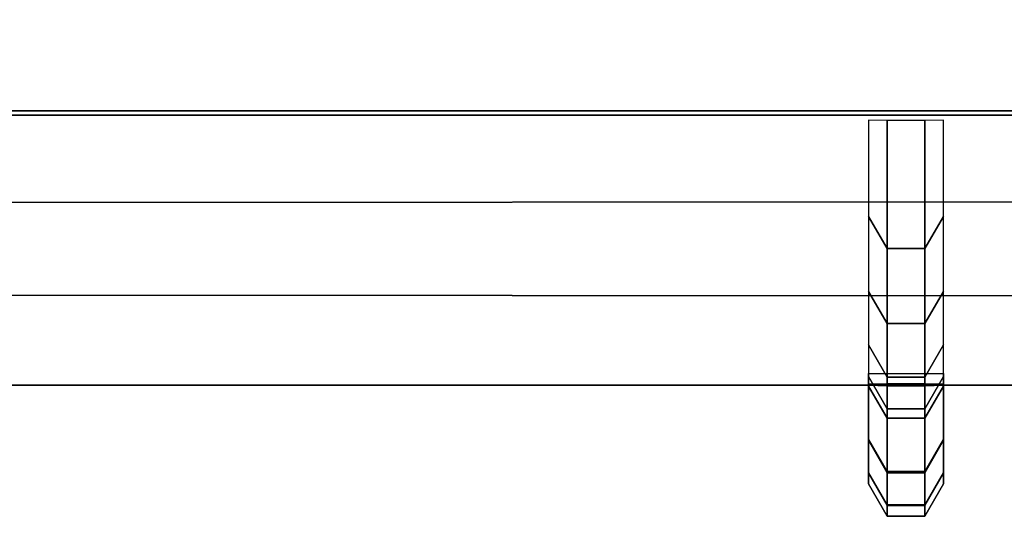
# Model space of a CAD drawing. Header units: inches. Extents: x 0 to 69, y -28.1 to 0.1.
# Tile 91 of 170: x 45.9028 to 46.0392, y -28.0282 to -27.9593. Entities that reach past the tile are written whole.
import ezdxf

# ---------------------------------------------------------------- set-up
doc = ezdxf.new("R2010")
doc.units = ezdxf.units.IN
doc.header["$LTSCALE"] = 0.03937
doc.header["$MEASUREMENT"] = 0
doc.layers.add('A-FURN-3-ST', color=151, linetype='Continuous')
doc.layers.add('A-FURN-3-STITCH', color=15, linetype='Continuous')

msp = doc.modelspace()

# ---------------------------------------------------------------- meshes
at = {"layer": 'A-FURN-3-ST'}
mesh = msp.add_polyface(dxfattribs=at)
corners = [(0.25, -0.49123, 5), (68.75, -27.51, 5), (0.25, -27.51, 5), (0.125, -0.49123, 5.03349), (0.125, -27.51, 5.03349), (0.25, -28.01, 5.5), (0.125, -27.97651, 5.5), (0.25, -27.97194, 5.30866), (0.125, -27.941, 5.32148), (0.25, -27.86356, 5.14645), (0.125, -27.83987, 5.17013), (0.25, -27.70134, 5.03806), (0.125, -27.68853, 5.069), (0.03349, -27.65351, 5.15355), (0.03349, -27.885, 5.5), (0.25, -28.01, 16.9), (0.125, -27.97651, 16.9), (0.25, -26.91, 18), (0.125, -26.91, 17.96651), (0.25, -27.1947, 17.96252), (0.125, -27.18603, 17.93017), (0.25, -27.46, 17.85263), (0.125, -27.44325, 17.82362), (0.25, -27.68782, 17.67782), (0.125, -27.66414, 17.65413), (0.25, -27.86263, 17.45), (0.125, -27.83362, 17.43325), (0.25, -27.97252, 17.1847), (0.125, -27.94017, 17.17603), (0.03349, -27.85178, 17.15235), (0.03349, -26.91, 17.875), (0.03349, -27.59943, 17.58943), (0.03349, -27.75438, 17.3875), (0.125, -1.1, 17.96651), (0.25, -1.1, 18), (68.75, -28.01, 16.9), (68.75, -27.97252, 17.1847), (68.75, -27.86263, 17.45), (68.75, -27.68782, 17.67782), (68.75, -27.46, 17.85263), (68.75, -27.1947, 17.96252), (68.75, -27.70134, 5.03806), (68.75, -27.86356, 5.14645), (68.75, -27.97194, 5.30866)]
mesh.append_faces([[corners[k] for k in face] for face in [(0, 1, 2), (3, 2, 4), (5, 6, 7), (7, 6, 8), (7, 8, 9), (9, 8, 10), (9, 10, 11), (11, 10, 12), (11, 12, 2), (2, 12, 4), (4, 12, 13), (14, 8, 6), (5, 15, 6), (6, 15, 16), (6, 16, 14), (17, 18, 19), (19, 18, 20), (19, 20, 21), (21, 20, 22), (21, 22, 23), (23, 22, 24), (23, 24, 25), (25, 24, 26), (25, 26, 27), (27, 26, 28), (27, 28, 15), (15, 28, 16), (16, 28, 29), (18, 30, 20), (24, 31, 32, 26), (26, 32, 29, 28), (33, 30, 18), (34, 18, 17), (15, 35, 27), (27, 36, 25), (25, 37, 23), (23, 38, 21), (21, 39, 19), (19, 40, 17), (5, 35, 15), (2, 1, 11), (11, 41, 9), (9, 42, 7), (7, 43, 5)]])
mesh = msp.add_polyface(dxfattribs=at)
corners = [(68.875, -0.49123, 5.03349), (68.96651, -27.51, 5.125), (68.875, -27.51, 5.03349), (68.75, -0.49123, 5), (68.75, -27.51, 5), (68.96651, -27.85646, 5.35649), (68.875, -27.97651, 5.5), (68.875, -27.941, 5.32148), (68.75, -28.01, 5.5), (68.75, -27.97194, 5.30866), (68.875, -27.83987, 5.17013), (68.75, -27.86356, 5.14645), (68.875, -27.68853, 5.069), (68.75, -27.70134, 5.03806), (68.96651, -27.65351, 5.15355), (68.96651, -27.77517, 5.23483), (68.96651, -27.885, 16.9), (68.875, -27.97651, 16.9), (68.75, -28.01, 16.9), (68.875, -27.94017, 17.17603), (68.75, -27.97252, 17.1847), (68.96651, -27.16235, 17.84178), (68.875, -26.91, 17.96651), (68.875, -27.18603, 17.93017), (68.75, -26.91, 18), (68.75, -27.1947, 17.96252), (68.875, -27.44325, 17.82362), (68.75, -27.46, 17.85263), (68.875, -27.66414, 17.65413), (68.75, -27.68782, 17.67782), (68.875, -27.83362, 17.43325), (68.75, -27.86263, 17.45), (68.875, -1.1, 17.96651), (0.25, -27.97252, 17.1847), (0.25, -27.86263, 17.45), (0.25, -27.68782, 17.67782), (0.25, -27.46, 17.85263), (0.25, -27.1947, 17.96252), (0.25, -26.91, 18), (0.25, -28.01, 5.5), (0.25, -27.70134, 5.03806), (0.25, -27.86356, 5.14645), (0.25, -27.97194, 5.30866), (68.75, -1.1, 18)]
mesh.append_faces([[corners[k] for k in face] for face in [(0, 1, 2), (3, 2, 4), (5, 6, 7), (7, 6, 8), (7, 8, 9), (7, 9, 10), (10, 9, 11), (10, 11, 12), (12, 11, 13), (12, 13, 2), (2, 13, 4), (2, 1, 12), (12, 14, 15, 10), (6, 16, 17), (6, 17, 8), (8, 17, 18), (16, 19, 17), (17, 19, 20), (17, 20, 18), (21, 22, 23), (22, 24, 23), (23, 24, 25), (23, 25, 26), (26, 25, 27), (26, 27, 28), (28, 27, 29), (28, 29, 30), (30, 29, 31), (30, 31, 19), (19, 31, 20), (32, 24, 22), (33, 18, 20), (34, 20, 31), (35, 31, 29), (36, 29, 27), (37, 27, 25), (38, 25, 24), (8, 18, 39), (40, 4, 13), (41, 13, 11), (42, 11, 9), (39, 9, 8), (24, 43, 38)]])
at = {"layer": 'A-FURN-3-STITCH'}
mesh = msp.add_polymesh((7, 4), dxfattribs=at)
for k, corner in enumerate([(46.02038, -28.00839, 16.95237), (46.02299, -28.00836, 16.95237), (46.02819, -28.00836, 16.95237), (46.0308, -28.00839, 16.95237), (46.02038, -28.01013, 16.99144), (46.02299, -28.01459, 16.99212), (46.02819, -28.01459, 16.99212), (46.0308, -28.01013, 16.99144), (46.02038, -28.0088, 17.03052), (46.02299, -28.01326, 17.0312), (46.02819, -28.01326, 17.0312), (46.0308, -28.0088, 17.03052), (46.02038, -28.00441, 17.06937), (46.02299, -28.00887, 17.07005), (46.02819, -28.00887, 17.07005), (46.0308, -28.00441, 17.06937), (46.02038, -27.99699, 17.10776), (46.02299, -28.00145, 17.10844), (46.02819, -28.00145, 17.10844), (46.0308, -27.99699, 17.10776), (46.02038, -27.98658, 17.14545), (46.02299, -27.99104, 17.14613), (46.02819, -27.99104, 17.14613), (46.0308, -27.98658, 17.14545), (46.02038, -27.97324, 17.18221), (46.02299, -27.97329, 17.18222), (46.02819, -27.97329, 17.18222), (46.0308, -27.97324, 17.18221)]):
    mesh.set_mesh_vertex(divmod(k, 4), corner)
mesh = msp.add_polymesh((7, 4), dxfattribs=at)
for k, corner in enumerate([(46.02038, -28.00981, 16.6649), (46.02299, -28.00978, 16.6649), (46.02819, -28.00978, 16.6649), (46.0308, -28.00981, 16.6649), (46.02038, -28.01747, 16.70324), (46.02299, -28.02198, 16.70324), (46.02819, -28.02198, 16.70324), (46.0308, -28.01747, 16.70324), (46.02038, -28.02211, 16.74207), (46.02299, -28.02662, 16.74206), (46.02819, -28.02662, 16.74206), (46.0308, -28.02211, 16.74207), (46.02038, -28.02368, 16.78114), (46.02299, -28.02819, 16.78113), (46.02819, -28.02819, 16.78113), (46.0308, -28.02368, 16.78114), (46.02038, -28.02219, 16.82021), (46.02299, -28.0267, 16.82021), (46.02819, -28.0267, 16.82021), (46.0308, -28.02219, 16.82021), (46.02038, -28.01764, 16.85905), (46.02299, -28.02215, 16.85904), (46.02819, -28.02215, 16.85904), (46.0308, -28.01764, 16.85905), (46.02038, -28.01006, 16.89741), (46.02299, -28.01011, 16.89741), (46.02819, -28.01011, 16.89741), (46.0308, -28.01006, 16.89741)]):
    mesh.set_mesh_vertex(divmod(k, 4), corner)
mesh = msp.add_polymesh((7, 4), dxfattribs=at)
for k, corner in enumerate([(46.02038, -28.00981, 16.38685), (46.02299, -28.00978, 16.38685), (46.02819, -28.00978, 16.38685), (46.0308, -28.00981, 16.38685), (46.02038, -28.01747, 16.42519), (46.02299, -28.02198, 16.42519), (46.02819, -28.02198, 16.42519), (46.0308, -28.01747, 16.42519), (46.02038, -28.02211, 16.46402), (46.02299, -28.02662, 16.46402), (46.02819, -28.02662, 16.46402), (46.0308, -28.02211, 16.46402), (46.02038, -28.02368, 16.50309), (46.02299, -28.02819, 16.50308), (46.02819, -28.02819, 16.50308), (46.0308, -28.02368, 16.50309), (46.02038, -28.02219, 16.54216), (46.02299, -28.0267, 16.54216), (46.02819, -28.0267, 16.54216), (46.0308, -28.02219, 16.54216), (46.02038, -28.01764, 16.581), (46.02299, -28.02215, 16.58099), (46.02819, -28.02215, 16.58099), (46.0308, -28.01764, 16.581), (46.02038, -28.01006, 16.61936), (46.02299, -28.01011, 16.61936), (46.02819, -28.01011, 16.61936), (46.0308, -28.01006, 16.61936)]):
    mesh.set_mesh_vertex(divmod(k, 4), corner)
mesh = msp.add_polymesh((7, 4), dxfattribs=at)
for k, corner in enumerate([(46.02038, -28.00981, 16.1088), (46.02299, -28.00978, 16.1088), (46.02819, -28.00978, 16.1088), (46.0308, -28.00981, 16.1088), (46.02038, -28.01747, 16.14715), (46.02299, -28.02198, 16.14714), (46.02819, -28.02198, 16.14714), (46.0308, -28.01747, 16.14715), (46.02038, -28.02211, 16.18597), (46.02299, -28.02662, 16.18597), (46.02819, -28.02662, 16.18597), (46.0308, -28.02211, 16.18597), (46.02038, -28.02368, 16.22504), (46.02299, -28.02819, 16.22504), (46.02819, -28.02819, 16.22504), (46.0308, -28.02368, 16.22504), (46.02038, -28.02219, 16.26411), (46.02299, -28.0267, 16.26411), (46.02819, -28.0267, 16.26411), (46.0308, -28.02219, 16.26411), (46.02038, -28.01764, 16.30295), (46.02299, -28.02215, 16.30294), (46.02819, -28.02215, 16.30294), (46.0308, -28.01764, 16.30295), (46.02038, -28.01006, 16.34131), (46.02299, -28.01011, 16.34131), (46.02819, -28.01011, 16.34131), (46.0308, -28.01006, 16.34131)]):
    mesh.set_mesh_vertex(divmod(k, 4), corner)
mesh = msp.add_polymesh((7, 4), dxfattribs=at)
for k, corner in enumerate([(46.02038, -28.00981, 15.83075), (46.02299, -28.00978, 15.83075), (46.02819, -28.00978, 15.83075), (46.0308, -28.00981, 15.83075), (46.02038, -28.01747, 15.8691), (46.02299, -28.02198, 15.86909), (46.02819, -28.02198, 15.86909), (46.0308, -28.01747, 15.8691), (46.02038, -28.02211, 15.90792), (46.02299, -28.02662, 15.90792), (46.02819, -28.02662, 15.90792), (46.0308, -28.02211, 15.90792), (46.02038, -28.02368, 15.94699), (46.02299, -28.02819, 15.94699), (46.02819, -28.02819, 15.94699), (46.0308, -28.02368, 15.94699), (46.02038, -28.02219, 15.98607), (46.02299, -28.0267, 15.98606), (46.02819, -28.0267, 15.98606), (46.0308, -28.02219, 15.98607), (46.02038, -28.01764, 16.0249), (46.02299, -28.02215, 16.0249), (46.02819, -28.02215, 16.0249), (46.0308, -28.01764, 16.0249), (46.02038, -28.01006, 16.06326), (46.02299, -28.01011, 16.06326), (46.02819, -28.01011, 16.06326), (46.0308, -28.01006, 16.06326)]):
    mesh.set_mesh_vertex(divmod(k, 4), corner)
mesh = msp.add_polymesh((7, 4), dxfattribs=at)
for k, corner in enumerate([(46.02038, -28.00981, 15.5527), (46.02299, -28.00978, 15.5527), (46.02819, -28.00978, 15.5527), (46.0308, -28.00981, 15.5527), (46.02038, -28.01747, 15.59105), (46.02299, -28.02198, 15.59104), (46.02819, -28.02198, 15.59104), (46.0308, -28.01747, 15.59105), (46.02038, -28.02211, 15.62987), (46.02299, -28.02662, 15.62987), (46.02819, -28.02662, 15.62987), (46.0308, -28.02211, 15.62987), (46.02038, -28.02368, 15.66894), (46.02299, -28.02819, 15.66894), (46.02819, -28.02819, 15.66894), (46.0308, -28.02368, 15.66894), (46.02038, -28.02219, 15.70802), (46.02299, -28.0267, 15.70801), (46.02819, -28.0267, 15.70801), (46.0308, -28.02219, 15.70802), (46.02038, -28.01764, 15.74685), (46.02299, -28.02215, 15.74685), (46.02819, -28.02215, 15.74685), (46.0308, -28.01764, 15.74685), (46.02038, -28.01006, 15.78521), (46.02299, -28.01011, 15.78521), (46.02819, -28.01011, 15.78521), (46.0308, -28.01006, 15.78521)]):
    mesh.set_mesh_vertex(divmod(k, 4), corner)
mesh = msp.add_polymesh((7, 4), dxfattribs=at)
for k, corner in enumerate([(46.02038, -28.00981, 15.27466), (46.02299, -28.00978, 15.27466), (46.02819, -28.00978, 15.27466), (46.0308, -28.00981, 15.27466), (46.02038, -28.01747, 15.313), (46.02299, -28.02198, 15.31299), (46.02819, -28.02198, 15.31299), (46.0308, -28.01747, 15.313), (46.02038, -28.02211, 15.35182), (46.02299, -28.02662, 15.35182), (46.02819, -28.02662, 15.35182), (46.0308, -28.02211, 15.35182), (46.02038, -28.02368, 15.39089), (46.02299, -28.02819, 15.39089), (46.02819, -28.02819, 15.39089), (46.0308, -28.02368, 15.39089), (46.02038, -28.02219, 15.42997), (46.02299, -28.0267, 15.42996), (46.02819, -28.0267, 15.42996), (46.0308, -28.02219, 15.42997), (46.02038, -28.01764, 15.4688), (46.02299, -28.02215, 15.4688), (46.02819, -28.02215, 15.4688), (46.0308, -28.01764, 15.4688), (46.02038, -28.01006, 15.50716), (46.02299, -28.01011, 15.50716), (46.02819, -28.01011, 15.50716), (46.0308, -28.01006, 15.50716)]):
    mesh.set_mesh_vertex(divmod(k, 4), corner)
mesh = msp.add_polymesh((7, 4), dxfattribs=at)
for k, corner in enumerate([(46.02038, -28.00981, 14.99661), (46.02299, -28.00978, 14.99661), (46.02819, -28.00978, 14.99661), (46.0308, -28.00981, 14.99661), (46.02038, -28.01747, 15.03495), (46.02299, -28.02198, 15.03495), (46.02819, -28.02198, 15.03495), (46.0308, -28.01747, 15.03495), (46.02038, -28.02211, 15.07378), (46.02299, -28.02662, 15.07377), (46.02819, -28.02662, 15.07377), (46.0308, -28.02211, 15.07378), (46.02038, -28.02368, 15.11285), (46.02299, -28.02819, 15.11284), (46.02819, -28.02819, 15.11284), (46.0308, -28.02368, 15.11285), (46.02038, -28.02219, 15.15192), (46.02299, -28.0267, 15.15191), (46.02819, -28.0267, 15.15191), (46.0308, -28.02219, 15.15192), (46.02038, -28.01764, 15.19075), (46.02299, -28.02215, 15.19075), (46.02819, -28.02215, 15.19075), (46.0308, -28.01764, 15.19075), (46.02038, -28.01006, 15.22911), (46.02299, -28.01011, 15.22911), (46.02819, -28.01011, 15.22911), (46.0308, -28.01006, 15.22911)]):
    mesh.set_mesh_vertex(divmod(k, 4), corner)
mesh = msp.add_polymesh((7, 4), dxfattribs=at)
for k, corner in enumerate([(46.02038, -28.00981, 14.71856), (46.02299, -28.00978, 14.71856), (46.02819, -28.00978, 14.71856), (46.0308, -28.00981, 14.71856), (46.02038, -28.01747, 14.7569), (46.02299, -28.02198, 14.7569), (46.02819, -28.02198, 14.7569), (46.0308, -28.01747, 14.7569), (46.02038, -28.02211, 14.79573), (46.02299, -28.02662, 14.79572), (46.02819, -28.02662, 14.79572), (46.0308, -28.02211, 14.79573), (46.02038, -28.02368, 14.8348), (46.02299, -28.02819, 14.83479), (46.02819, -28.02819, 14.83479), (46.0308, -28.02368, 14.8348), (46.02038, -28.02219, 14.87387), (46.02299, -28.0267, 14.87387), (46.02819, -28.0267, 14.87387), (46.0308, -28.02219, 14.87387), (46.02038, -28.01764, 14.91271), (46.02299, -28.02215, 14.9127), (46.02819, -28.02215, 14.9127), (46.0308, -28.01764, 14.91271), (46.02038, -28.01006, 14.95106), (46.02299, -28.01011, 14.95106), (46.02819, -28.01011, 14.95106), (46.0308, -28.01006, 14.95106)]):
    mesh.set_mesh_vertex(divmod(k, 4), corner)
mesh = msp.add_polymesh((7, 4), dxfattribs=at)
for k, corner in enumerate([(46.02038, -28.00981, 14.44051), (46.02299, -28.00978, 14.44051), (46.02819, -28.00978, 14.44051), (46.0308, -28.00981, 14.44051), (46.02038, -28.01747, 14.47885), (46.02299, -28.02198, 14.47885), (46.02819, -28.02198, 14.47885), (46.0308, -28.01747, 14.47885), (46.02038, -28.02211, 14.51768), (46.02299, -28.02662, 14.51767), (46.02819, -28.02662, 14.51767), (46.0308, -28.02211, 14.51768), (46.02038, -28.02368, 14.55675), (46.02299, -28.02819, 14.55674), (46.02819, -28.02819, 14.55674), (46.0308, -28.02368, 14.55675), (46.02038, -28.02219, 14.59582), (46.02299, -28.0267, 14.59582), (46.02819, -28.0267, 14.59582), (46.0308, -28.02219, 14.59582), (46.02038, -28.01764, 14.63466), (46.02299, -28.02215, 14.63465), (46.02819, -28.02215, 14.63465), (46.0308, -28.01764, 14.63466), (46.02038, -28.01006, 14.67302), (46.02299, -28.01011, 14.67302), (46.02819, -28.01011, 14.67302), (46.0308, -28.01006, 14.67302)]):
    mesh.set_mesh_vertex(divmod(k, 4), corner)
mesh = msp.add_polymesh((7, 4), dxfattribs=at)
for k, corner in enumerate([(46.02038, -28.00981, 14.16246), (46.02299, -28.00978, 14.16246), (46.02819, -28.00978, 14.16246), (46.0308, -28.00981, 14.16246), (46.02038, -28.01747, 14.2008), (46.02299, -28.02198, 14.2008), (46.02819, -28.02198, 14.2008), (46.0308, -28.01747, 14.2008), (46.02038, -28.02211, 14.23963), (46.02299, -28.02662, 14.23962), (46.02819, -28.02662, 14.23962), (46.0308, -28.02211, 14.23963), (46.02038, -28.02368, 14.2787), (46.02299, -28.02819, 14.27869), (46.02819, -28.02819, 14.27869), (46.0308, -28.02368, 14.2787), (46.02038, -28.02219, 14.31777), (46.02299, -28.0267, 14.31777), (46.02819, -28.0267, 14.31777), (46.0308, -28.02219, 14.31777), (46.02038, -28.01764, 14.35661), (46.02299, -28.02215, 14.3566), (46.02819, -28.02215, 14.3566), (46.0308, -28.01764, 14.35661), (46.02038, -28.01006, 14.39497), (46.02299, -28.01011, 14.39497), (46.02819, -28.01011, 14.39497), (46.0308, -28.01006, 14.39497)]):
    mesh.set_mesh_vertex(divmod(k, 4), corner)
mesh = msp.add_polymesh((7, 4), dxfattribs=at)
for k, corner in enumerate([(46.02038, -28.00981, 13.88441), (46.02299, -28.00978, 13.88441), (46.02819, -28.00978, 13.88441), (46.0308, -28.00981, 13.88441), (46.02038, -28.01747, 13.92275), (46.02299, -28.02198, 13.92275), (46.02819, -28.02198, 13.92275), (46.0308, -28.01747, 13.92275), (46.02038, -28.02211, 13.96158), (46.02299, -28.02662, 13.96158), (46.02819, -28.02662, 13.96158), (46.0308, -28.02211, 13.96158), (46.02038, -28.02368, 14.00065), (46.02299, -28.02819, 14.00065), (46.02819, -28.02819, 14.00065), (46.0308, -28.02368, 14.00065), (46.02038, -28.02219, 14.03972), (46.02299, -28.0267, 14.03972), (46.02819, -28.0267, 14.03972), (46.0308, -28.02219, 14.03972), (46.02038, -28.01764, 14.07856), (46.02299, -28.02215, 14.07855), (46.02819, -28.02215, 14.07855), (46.0308, -28.01764, 14.07856), (46.02038, -28.01006, 14.11692), (46.02299, -28.01011, 14.11692), (46.02819, -28.01011, 14.11692), (46.0308, -28.01006, 14.11692)]):
    mesh.set_mesh_vertex(divmod(k, 4), corner)
mesh = msp.add_polymesh((7, 4), dxfattribs=at)
for k, corner in enumerate([(46.02038, -28.00981, 13.60636), (46.02299, -28.00978, 13.60636), (46.02819, -28.00978, 13.60636), (46.0308, -28.00981, 13.60636), (46.02038, -28.01747, 13.64471), (46.02299, -28.02198, 13.6447), (46.02819, -28.02198, 13.6447), (46.0308, -28.01747, 13.64471), (46.02038, -28.02211, 13.68353), (46.02299, -28.02662, 13.68353), (46.02819, -28.02662, 13.68353), (46.0308, -28.02211, 13.68353), (46.02038, -28.02368, 13.7226), (46.02299, -28.02819, 13.7226), (46.02819, -28.02819, 13.7226), (46.0308, -28.02368, 13.7226), (46.02038, -28.02219, 13.76167), (46.02299, -28.0267, 13.76167), (46.02819, -28.0267, 13.76167), (46.0308, -28.02219, 13.76167), (46.02038, -28.01764, 13.80051), (46.02299, -28.02215, 13.80051), (46.02819, -28.02215, 13.80051), (46.0308, -28.01764, 13.80051), (46.02038, -28.01006, 13.83887), (46.02299, -28.01011, 13.83887), (46.02819, -28.01011, 13.83887), (46.0308, -28.01006, 13.83887)]):
    mesh.set_mesh_vertex(divmod(k, 4), corner)
mesh = msp.add_polymesh((7, 4), dxfattribs=at)
for k, corner in enumerate([(46.02038, -28.00981, 13.32831), (46.02299, -28.00978, 13.32831), (46.02819, -28.00978, 13.32831), (46.0308, -28.00981, 13.32831), (46.02038, -28.01747, 13.36666), (46.02299, -28.02198, 13.36665), (46.02819, -28.02198, 13.36665), (46.0308, -28.01747, 13.36666), (46.02038, -28.02211, 13.40548), (46.02299, -28.02662, 13.40548), (46.02819, -28.02662, 13.40548), (46.0308, -28.02211, 13.40548), (46.02038, -28.02368, 13.44455), (46.02299, -28.02819, 13.44455), (46.02819, -28.02819, 13.44455), (46.0308, -28.02368, 13.44455), (46.02038, -28.02219, 13.48363), (46.02299, -28.0267, 13.48362), (46.02819, -28.0267, 13.48362), (46.0308, -28.02219, 13.48363), (46.02038, -28.01764, 13.52246), (46.02299, -28.02215, 13.52246), (46.02819, -28.02215, 13.52246), (46.0308, -28.01764, 13.52246), (46.02038, -28.01006, 13.56082), (46.02299, -28.01011, 13.56082), (46.02819, -28.01011, 13.56082), (46.0308, -28.01006, 13.56082)]):
    mesh.set_mesh_vertex(divmod(k, 4), corner)
mesh = msp.add_polymesh((7, 4), dxfattribs=at)
for k, corner in enumerate([(46.02038, -28.00981, 13.05027), (46.02299, -28.00978, 13.05027), (46.02819, -28.00978, 13.05027), (46.0308, -28.00981, 13.05027), (46.02038, -28.01747, 13.08861), (46.02299, -28.02198, 13.0886), (46.02819, -28.02198, 13.0886), (46.0308, -28.01747, 13.08861), (46.02038, -28.02211, 13.12743), (46.02299, -28.02662, 13.12743), (46.02819, -28.02662, 13.12743), (46.0308, -28.02211, 13.12743), (46.02038, -28.02368, 13.1665), (46.02299, -28.02819, 13.1665), (46.02819, -28.02819, 13.1665), (46.0308, -28.02368, 13.1665), (46.02038, -28.02219, 13.20558), (46.02299, -28.0267, 13.20557), (46.02819, -28.0267, 13.20557), (46.0308, -28.02219, 13.20558), (46.02038, -28.01764, 13.24441), (46.02299, -28.02215, 13.24441), (46.02819, -28.02215, 13.24441), (46.0308, -28.01764, 13.24441), (46.02038, -28.01006, 13.28277), (46.02299, -28.01011, 13.28277), (46.02819, -28.01011, 13.28277), (46.0308, -28.01006, 13.28277)]):
    mesh.set_mesh_vertex(divmod(k, 4), corner)
mesh = msp.add_polymesh((7, 4), dxfattribs=at)
for k, corner in enumerate([(46.02038, -28.00981, 12.77222), (46.02299, -28.00978, 12.77222), (46.02819, -28.00978, 12.77222), (46.0308, -28.00981, 12.77222), (46.02038, -28.01747, 12.81056), (46.02299, -28.02198, 12.81056), (46.02819, -28.02198, 12.81056), (46.0308, -28.01747, 12.81056), (46.02038, -28.02211, 12.84939), (46.02299, -28.02662, 12.84938), (46.02819, -28.02662, 12.84938), (46.0308, -28.02211, 12.84939), (46.02038, -28.02368, 12.88846), (46.02299, -28.02819, 12.88845), (46.02819, -28.02819, 12.88845), (46.0308, -28.02368, 12.88846), (46.02038, -28.02219, 12.92753), (46.02299, -28.0267, 12.92752), (46.02819, -28.0267, 12.92752), (46.0308, -28.02219, 12.92753), (46.02038, -28.01764, 12.96636), (46.02299, -28.02215, 12.96636), (46.02819, -28.02215, 12.96636), (46.0308, -28.01764, 12.96636), (46.02038, -28.01006, 13.00472), (46.02299, -28.01011, 13.00472), (46.02819, -28.01011, 13.00472), (46.0308, -28.01006, 13.00472)]):
    mesh.set_mesh_vertex(divmod(k, 4), corner)
mesh = msp.add_polymesh((7, 4), dxfattribs=at)
for k, corner in enumerate([(46.02038, -28.00981, 12.49417), (46.02299, -28.00978, 12.49417), (46.02819, -28.00978, 12.49417), (46.0308, -28.00981, 12.49417), (46.02038, -28.01747, 12.53251), (46.02299, -28.02198, 12.53251), (46.02819, -28.02198, 12.53251), (46.0308, -28.01747, 12.53251), (46.02038, -28.02211, 12.57134), (46.02299, -28.02662, 12.57133), (46.02819, -28.02662, 12.57133), (46.0308, -28.02211, 12.57134), (46.02038, -28.02368, 12.61041), (46.02299, -28.02819, 12.6104), (46.02819, -28.02819, 12.6104), (46.0308, -28.02368, 12.61041), (46.02038, -28.02219, 12.64948), (46.02299, -28.0267, 12.64947), (46.02819, -28.0267, 12.64947), (46.0308, -28.02219, 12.64948), (46.02038, -28.01764, 12.68832), (46.02299, -28.02215, 12.68831), (46.02819, -28.02215, 12.68831), (46.0308, -28.01764, 12.68832), (46.02038, -28.01006, 12.72667), (46.02299, -28.01011, 12.72667), (46.02819, -28.01011, 12.72667), (46.0308, -28.01006, 12.72667)]):
    mesh.set_mesh_vertex(divmod(k, 4), corner)
mesh = msp.add_polymesh((7, 4), dxfattribs=at)
for k, corner in enumerate([(46.02038, -28.00981, 12.21612), (46.02299, -28.00978, 12.21612), (46.02819, -28.00978, 12.21612), (46.0308, -28.00981, 12.21612), (46.02038, -28.01747, 12.25446), (46.02299, -28.02198, 12.25446), (46.02819, -28.02198, 12.25446), (46.0308, -28.01747, 12.25446), (46.02038, -28.02211, 12.29329), (46.02299, -28.02662, 12.29328), (46.02819, -28.02662, 12.29328), (46.0308, -28.02211, 12.29329), (46.02038, -28.02368, 12.33236), (46.02299, -28.02819, 12.33235), (46.02819, -28.02819, 12.33235), (46.0308, -28.02368, 12.33236), (46.02038, -28.02219, 12.37143), (46.02299, -28.0267, 12.37143), (46.02819, -28.0267, 12.37143), (46.0308, -28.02219, 12.37143), (46.02038, -28.01764, 12.41027), (46.02299, -28.02215, 12.41026), (46.02819, -28.02215, 12.41026), (46.0308, -28.01764, 12.41027), (46.02038, -28.01006, 12.44863), (46.02299, -28.01011, 12.44863), (46.02819, -28.01011, 12.44863), (46.0308, -28.01006, 12.44863)]):
    mesh.set_mesh_vertex(divmod(k, 4), corner)
mesh = msp.add_polymesh((7, 4), dxfattribs=at)
for k, corner in enumerate([(46.02038, -28.00981, 11.93807), (46.02299, -28.00978, 11.93807), (46.02819, -28.00978, 11.93807), (46.0308, -28.00981, 11.93807), (46.02038, -28.01747, 11.97641), (46.02299, -28.02198, 11.97641), (46.02819, -28.02198, 11.97641), (46.0308, -28.01747, 11.97641), (46.02038, -28.02211, 12.01524), (46.02299, -28.02662, 12.01523), (46.02819, -28.02662, 12.01523), (46.0308, -28.02211, 12.01524), (46.02038, -28.02368, 12.05431), (46.02299, -28.02819, 12.0543), (46.02819, -28.02819, 12.0543), (46.0308, -28.02368, 12.05431), (46.02038, -28.02219, 12.09338), (46.02299, -28.0267, 12.09338), (46.02819, -28.0267, 12.09338), (46.0308, -28.02219, 12.09338), (46.02038, -28.01764, 12.13222), (46.02299, -28.02215, 12.13221), (46.02819, -28.02215, 12.13221), (46.0308, -28.01764, 12.13222), (46.02038, -28.01006, 12.17058), (46.02299, -28.01011, 12.17058), (46.02819, -28.01011, 12.17058), (46.0308, -28.01006, 12.17058)]):
    mesh.set_mesh_vertex(divmod(k, 4), corner)
mesh = msp.add_polymesh((7, 4), dxfattribs=at)
for k, corner in enumerate([(46.02038, -28.00981, 11.66002), (46.02299, -28.00978, 11.66002), (46.02819, -28.00978, 11.66002), (46.0308, -28.00981, 11.66002), (46.02038, -28.01747, 11.69836), (46.02299, -28.02198, 11.69836), (46.02819, -28.02198, 11.69836), (46.0308, -28.01747, 11.69836), (46.02038, -28.02211, 11.73719), (46.02299, -28.02662, 11.73719), (46.02819, -28.02662, 11.73719), (46.0308, -28.02211, 11.73719), (46.02038, -28.02368, 11.77626), (46.02299, -28.02819, 11.77626), (46.02819, -28.02819, 11.77626), (46.0308, -28.02368, 11.77626), (46.02038, -28.02219, 11.81533), (46.02299, -28.0267, 11.81533), (46.02819, -28.0267, 11.81533), (46.0308, -28.02219, 11.81533), (46.02038, -28.01764, 11.85417), (46.02299, -28.02215, 11.85416), (46.02819, -28.02215, 11.85416), (46.0308, -28.01764, 11.85417), (46.02038, -28.01006, 11.89253), (46.02299, -28.01011, 11.89253), (46.02819, -28.01011, 11.89253), (46.0308, -28.01006, 11.89253)]):
    mesh.set_mesh_vertex(divmod(k, 4), corner)
mesh = msp.add_polymesh((7, 4), dxfattribs=at)
for k, corner in enumerate([(46.02038, -28.00981, 11.38197), (46.02299, -28.00978, 11.38197), (46.02819, -28.00978, 11.38197), (46.0308, -28.00981, 11.38197), (46.02038, -28.01747, 11.42032), (46.02299, -28.02198, 11.42031), (46.02819, -28.02198, 11.42031), (46.0308, -28.01747, 11.42032), (46.02038, -28.02211, 11.45914), (46.02299, -28.02662, 11.45914), (46.02819, -28.02662, 11.45914), (46.0308, -28.02211, 11.45914), (46.02038, -28.02368, 11.49821), (46.02299, -28.02819, 11.49821), (46.02819, -28.02819, 11.49821), (46.0308, -28.02368, 11.49821), (46.02038, -28.02219, 11.53728), (46.02299, -28.0267, 11.53728), (46.02819, -28.0267, 11.53728), (46.0308, -28.02219, 11.53728), (46.02038, -28.01764, 11.57612), (46.02299, -28.02215, 11.57612), (46.02819, -28.02215, 11.57612), (46.0308, -28.01764, 11.57612), (46.02038, -28.01006, 11.61448), (46.02299, -28.01011, 11.61448), (46.02819, -28.01011, 11.61448), (46.0308, -28.01006, 11.61448)]):
    mesh.set_mesh_vertex(divmod(k, 4), corner)
mesh = msp.add_polymesh((7, 4), dxfattribs=at)
for k, corner in enumerate([(46.02038, -28.00981, 11.10392), (46.02299, -28.00978, 11.10392), (46.02819, -28.00978, 11.10392), (46.0308, -28.00981, 11.10392), (46.02038, -28.01747, 11.14227), (46.02299, -28.02198, 11.14226), (46.02819, -28.02198, 11.14226), (46.0308, -28.01747, 11.14227), (46.02038, -28.02211, 11.18109), (46.02299, -28.02662, 11.18109), (46.02819, -28.02662, 11.18109), (46.0308, -28.02211, 11.18109), (46.02038, -28.02368, 11.22016), (46.02299, -28.02819, 11.22016), (46.02819, -28.02819, 11.22016), (46.0308, -28.02368, 11.22016), (46.02038, -28.02219, 11.25924), (46.02299, -28.0267, 11.25923), (46.02819, -28.0267, 11.25923), (46.0308, -28.02219, 11.25924), (46.02038, -28.01764, 11.29807), (46.02299, -28.02215, 11.29807), (46.02819, -28.02215, 11.29807), (46.0308, -28.01764, 11.29807), (46.02038, -28.01006, 11.33643), (46.02299, -28.01011, 11.33643), (46.02819, -28.01011, 11.33643), (46.0308, -28.01006, 11.33643)]):
    mesh.set_mesh_vertex(divmod(k, 4), corner)
mesh = msp.add_polymesh((7, 4), dxfattribs=at)
for k, corner in enumerate([(46.02038, -28.00981, 10.82588), (46.02299, -28.00978, 10.82588), (46.02819, -28.00978, 10.82588), (46.0308, -28.00981, 10.82588), (46.02038, -28.01747, 10.86422), (46.02299, -28.02198, 10.86421), (46.02819, -28.02198, 10.86421), (46.0308, -28.01747, 10.86422), (46.02038, -28.02211, 10.90304), (46.02299, -28.02662, 10.90304), (46.02819, -28.02662, 10.90304), (46.0308, -28.02211, 10.90304), (46.02038, -28.02368, 10.94211), (46.02299, -28.02819, 10.94211), (46.02819, -28.02819, 10.94211), (46.0308, -28.02368, 10.94211), (46.02038, -28.02219, 10.98119), (46.02299, -28.0267, 10.98118), (46.02819, -28.0267, 10.98118), (46.0308, -28.02219, 10.98119), (46.02038, -28.01764, 11.02002), (46.02299, -28.02215, 11.02002), (46.02819, -28.02215, 11.02002), (46.0308, -28.01764, 11.02002), (46.02038, -28.01006, 11.05838), (46.02299, -28.01011, 11.05838), (46.02819, -28.01011, 11.05838), (46.0308, -28.01006, 11.05838)]):
    mesh.set_mesh_vertex(divmod(k, 4), corner)
mesh = msp.add_polymesh((7, 4), dxfattribs=at)
for k, corner in enumerate([(46.02038, -28.00981, 10.54783), (46.02299, -28.00978, 10.54783), (46.02819, -28.00978, 10.54783), (46.0308, -28.00981, 10.54783), (46.02038, -28.01747, 10.58617), (46.02299, -28.02198, 10.58616), (46.02819, -28.02198, 10.58616), (46.0308, -28.01747, 10.58617), (46.02038, -28.02211, 10.625), (46.02299, -28.02662, 10.62499), (46.02819, -28.02662, 10.62499), (46.0308, -28.02211, 10.625), (46.02038, -28.02368, 10.66407), (46.02299, -28.02819, 10.66406), (46.02819, -28.02819, 10.66406), (46.0308, -28.02368, 10.66407), (46.02038, -28.02219, 10.70314), (46.02299, -28.0267, 10.70313), (46.02819, -28.0267, 10.70313), (46.0308, -28.02219, 10.70314), (46.02038, -28.01764, 10.74197), (46.02299, -28.02215, 10.74197), (46.02819, -28.02215, 10.74197), (46.0308, -28.01764, 10.74197), (46.02038, -28.01006, 10.78033), (46.02299, -28.01011, 10.78033), (46.02819, -28.01011, 10.78033), (46.0308, -28.01006, 10.78033)]):
    mesh.set_mesh_vertex(divmod(k, 4), corner)
mesh = msp.add_polymesh((7, 4), dxfattribs=at)
for k, corner in enumerate([(46.02038, -28.00981, 10.26978), (46.02299, -28.00978, 10.26978), (46.02819, -28.00978, 10.26978), (46.0308, -28.00981, 10.26978), (46.02038, -28.01747, 10.30812), (46.02299, -28.02198, 10.30812), (46.02819, -28.02198, 10.30812), (46.0308, -28.01747, 10.30812), (46.02038, -28.02211, 10.34695), (46.02299, -28.02662, 10.34694), (46.02819, -28.02662, 10.34694), (46.0308, -28.02211, 10.34695), (46.02038, -28.02368, 10.38602), (46.02299, -28.02819, 10.38601), (46.02819, -28.02819, 10.38601), (46.0308, -28.02368, 10.38602), (46.02038, -28.02219, 10.42509), (46.02299, -28.0267, 10.42508), (46.02819, -28.0267, 10.42508), (46.0308, -28.02219, 10.42509), (46.02038, -28.01764, 10.46393), (46.02299, -28.02215, 10.46392), (46.02819, -28.02215, 10.46392), (46.0308, -28.01764, 10.46393), (46.02038, -28.01006, 10.50228), (46.02299, -28.01011, 10.50228), (46.02819, -28.01011, 10.50228), (46.0308, -28.01006, 10.50228)]):
    mesh.set_mesh_vertex(divmod(k, 4), corner)
mesh = msp.add_polymesh((7, 4), dxfattribs=at)
for k, corner in enumerate([(46.02038, -28.00981, 9.99173), (46.02299, -28.00978, 9.99173), (46.02819, -28.00978, 9.99173), (46.0308, -28.00981, 9.99173), (46.02038, -28.01747, 10.03007), (46.02299, -28.02198, 10.03007), (46.02819, -28.02198, 10.03007), (46.0308, -28.01747, 10.03007), (46.02038, -28.02211, 10.0689), (46.02299, -28.02662, 10.06889), (46.02819, -28.02662, 10.06889), (46.0308, -28.02211, 10.0689), (46.02038, -28.02368, 10.10797), (46.02299, -28.02819, 10.10796), (46.02819, -28.02819, 10.10796), (46.0308, -28.02368, 10.10797), (46.02038, -28.02219, 10.14704), (46.02299, -28.0267, 10.14704), (46.02819, -28.0267, 10.14704), (46.0308, -28.02219, 10.14704), (46.02038, -28.01764, 10.18588), (46.02299, -28.02215, 10.18587), (46.02819, -28.02215, 10.18587), (46.0308, -28.01764, 10.18588), (46.02038, -28.01006, 10.22424), (46.02299, -28.01011, 10.22424), (46.02819, -28.01011, 10.22424), (46.0308, -28.01006, 10.22424)]):
    mesh.set_mesh_vertex(divmod(k, 4), corner)
mesh = msp.add_polymesh((7, 4), dxfattribs=at)
for k, corner in enumerate([(46.02038, -28.00981, 9.71368), (46.02299, -28.00978, 9.71368), (46.02819, -28.00978, 9.71368), (46.0308, -28.00981, 9.71368), (46.02038, -28.01747, 9.75202), (46.02299, -28.02198, 9.75202), (46.02819, -28.02198, 9.75202), (46.0308, -28.01747, 9.75202), (46.02038, -28.02211, 9.79085), (46.02299, -28.02662, 9.79084), (46.02819, -28.02662, 9.79084), (46.0308, -28.02211, 9.79085), (46.02038, -28.02368, 9.82992), (46.02299, -28.02819, 9.82991), (46.02819, -28.02819, 9.82991), (46.0308, -28.02368, 9.82992), (46.02038, -28.02219, 9.86899), (46.02299, -28.0267, 9.86899), (46.02819, -28.0267, 9.86899), (46.0308, -28.02219, 9.86899), (46.02038, -28.01764, 9.90783), (46.02299, -28.02215, 9.90782), (46.02819, -28.02215, 9.90782), (46.0308, -28.01764, 9.90783), (46.02038, -28.01006, 9.94619), (46.02299, -28.01011, 9.94619), (46.02819, -28.01011, 9.94619), (46.0308, -28.01006, 9.94619)]):
    mesh.set_mesh_vertex(divmod(k, 4), corner)
mesh = msp.add_polymesh((7, 4), dxfattribs=at)
for k, corner in enumerate([(46.02038, -28.00981, 9.43563), (46.02299, -28.00978, 9.43563), (46.02819, -28.00978, 9.43563), (46.0308, -28.00981, 9.43563), (46.02038, -28.01747, 9.47397), (46.02299, -28.02198, 9.47397), (46.02819, -28.02198, 9.47397), (46.0308, -28.01747, 9.47397), (46.02038, -28.02211, 9.5128), (46.02299, -28.02662, 9.5128), (46.02819, -28.02662, 9.5128), (46.0308, -28.02211, 9.5128), (46.02038, -28.02368, 9.55187), (46.02299, -28.02819, 9.55187), (46.02819, -28.02819, 9.55187), (46.0308, -28.02368, 9.55187), (46.02038, -28.02219, 9.59094), (46.02299, -28.0267, 9.59094), (46.02819, -28.0267, 9.59094), (46.0308, -28.02219, 9.59094), (46.02038, -28.01764, 9.62978), (46.02299, -28.02215, 9.62977), (46.02819, -28.02215, 9.62977), (46.0308, -28.01764, 9.62978), (46.02038, -28.01006, 9.66814), (46.02299, -28.01011, 9.66814), (46.02819, -28.01011, 9.66814), (46.0308, -28.01006, 9.66814)]):
    mesh.set_mesh_vertex(divmod(k, 4), corner)
mesh = msp.add_polymesh((7, 4), dxfattribs=at)
for k, corner in enumerate([(46.02038, -28.00981, 9.15758), (46.02299, -28.00978, 9.15758), (46.02819, -28.00978, 9.15758), (46.0308, -28.00981, 9.15758), (46.02038, -28.01747, 9.19593), (46.02299, -28.02198, 9.19592), (46.02819, -28.02198, 9.19592), (46.0308, -28.01747, 9.19593), (46.02038, -28.02211, 9.23475), (46.02299, -28.02662, 9.23475), (46.02819, -28.02662, 9.23475), (46.0308, -28.02211, 9.23475), (46.02038, -28.02368, 9.27382), (46.02299, -28.02819, 9.27382), (46.02819, -28.02819, 9.27382), (46.0308, -28.02368, 9.27382), (46.02038, -28.02219, 9.31289), (46.02299, -28.0267, 9.31289), (46.02819, -28.0267, 9.31289), (46.0308, -28.02219, 9.31289), (46.02038, -28.01764, 9.35173), (46.02299, -28.02215, 9.35173), (46.02819, -28.02215, 9.35173), (46.0308, -28.01764, 9.35173), (46.02038, -28.01006, 9.39009), (46.02299, -28.01011, 9.39009), (46.02819, -28.01011, 9.39009), (46.0308, -28.01006, 9.39009)]):
    mesh.set_mesh_vertex(divmod(k, 4), corner)
mesh = msp.add_polymesh((7, 4), dxfattribs=at)
for k, corner in enumerate([(46.02038, -28.00981, 8.87953), (46.02299, -28.00978, 8.87953), (46.02819, -28.00978, 8.87953), (46.0308, -28.00981, 8.87953), (46.02038, -28.01747, 8.91788), (46.02299, -28.02198, 8.91787), (46.02819, -28.02198, 8.91787), (46.0308, -28.01747, 8.91788), (46.02038, -28.02211, 8.9567), (46.02299, -28.02662, 8.9567), (46.02819, -28.02662, 8.9567), (46.0308, -28.02211, 8.9567), (46.02038, -28.02368, 8.99577), (46.02299, -28.02819, 8.99577), (46.02819, -28.02819, 8.99577), (46.0308, -28.02368, 8.99577), (46.02038, -28.02219, 9.03485), (46.02299, -28.0267, 9.03484), (46.02819, -28.0267, 9.03484), (46.0308, -28.02219, 9.03485), (46.02038, -28.01764, 9.07368), (46.02299, -28.02215, 9.07368), (46.02819, -28.02215, 9.07368), (46.0308, -28.01764, 9.07368), (46.02038, -28.01006, 9.11204), (46.02299, -28.01011, 9.11204), (46.02819, -28.01011, 9.11204), (46.0308, -28.01006, 9.11204)]):
    mesh.set_mesh_vertex(divmod(k, 4), corner)
mesh = msp.add_polymesh((7, 4), dxfattribs=at)
for k, corner in enumerate([(46.02038, -28.00981, 8.60149), (46.02299, -28.00978, 8.60149), (46.02819, -28.00978, 8.60149), (46.0308, -28.00981, 8.60149), (46.02038, -28.01747, 8.63983), (46.02299, -28.02198, 8.63982), (46.02819, -28.02198, 8.63982), (46.0308, -28.01747, 8.63983), (46.02038, -28.02211, 8.67865), (46.02299, -28.02662, 8.67865), (46.02819, -28.02662, 8.67865), (46.0308, -28.02211, 8.67865), (46.02038, -28.02368, 8.71772), (46.02299, -28.02819, 8.71772), (46.02819, -28.02819, 8.71772), (46.0308, -28.02368, 8.71772), (46.02038, -28.02219, 8.7568), (46.02299, -28.0267, 8.75679), (46.02819, -28.0267, 8.75679), (46.0308, -28.02219, 8.7568), (46.02038, -28.01764, 8.79563), (46.02299, -28.02215, 8.79563), (46.02819, -28.02215, 8.79563), (46.0308, -28.01764, 8.79563), (46.02038, -28.01006, 8.83399), (46.02299, -28.01011, 8.83399), (46.02819, -28.01011, 8.83399), (46.0308, -28.01006, 8.83399)]):
    mesh.set_mesh_vertex(divmod(k, 4), corner)
mesh = msp.add_polymesh((7, 4), dxfattribs=at)
for k, corner in enumerate([(46.02038, -28.00981, 8.32344), (46.02299, -28.00978, 8.32344), (46.02819, -28.00978, 8.32344), (46.0308, -28.00981, 8.32344), (46.02038, -28.01747, 8.36178), (46.02299, -28.02198, 8.36177), (46.02819, -28.02198, 8.36177), (46.0308, -28.01747, 8.36178), (46.02038, -28.02211, 8.40061), (46.02299, -28.02662, 8.4006), (46.02819, -28.02662, 8.4006), (46.0308, -28.02211, 8.40061), (46.02038, -28.02368, 8.43967), (46.02299, -28.02819, 8.43967), (46.02819, -28.02819, 8.43967), (46.0308, -28.02368, 8.43967), (46.02038, -28.02219, 8.47875), (46.02299, -28.0267, 8.47874), (46.02819, -28.0267, 8.47874), (46.0308, -28.02219, 8.47875), (46.02038, -28.01764, 8.51758), (46.02299, -28.02215, 8.51758), (46.02819, -28.02215, 8.51758), (46.0308, -28.01764, 8.51758), (46.02038, -28.01006, 8.55594), (46.02299, -28.01011, 8.55594), (46.02819, -28.01011, 8.55594), (46.0308, -28.01006, 8.55594)]):
    mesh.set_mesh_vertex(divmod(k, 4), corner)
mesh = msp.add_polymesh((7, 4), dxfattribs=at)
for k, corner in enumerate([(46.02038, -28.00981, 8.04539), (46.02299, -28.00978, 8.04539), (46.02819, -28.00978, 8.04539), (46.0308, -28.00981, 8.04539), (46.02038, -28.01747, 8.08373), (46.02299, -28.02198, 8.08373), (46.02819, -28.02198, 8.08373), (46.0308, -28.01747, 8.08373), (46.02038, -28.02211, 8.12256), (46.02299, -28.02662, 8.12255), (46.02819, -28.02662, 8.12255), (46.0308, -28.02211, 8.12256), (46.02038, -28.02368, 8.16163), (46.02299, -28.02819, 8.16162), (46.02819, -28.02819, 8.16162), (46.0308, -28.02368, 8.16163), (46.02038, -28.02219, 8.2007), (46.02299, -28.0267, 8.20069), (46.02819, -28.0267, 8.20069), (46.0308, -28.02219, 8.2007), (46.02038, -28.01764, 8.23953), (46.02299, -28.02215, 8.23953), (46.02819, -28.02215, 8.23953), (46.0308, -28.01764, 8.23953), (46.02038, -28.01006, 8.27789), (46.02299, -28.01011, 8.27789), (46.02819, -28.01011, 8.27789), (46.0308, -28.01006, 8.27789)]):
    mesh.set_mesh_vertex(divmod(k, 4), corner)
mesh = msp.add_polymesh((7, 4), dxfattribs=at)
for k, corner in enumerate([(46.02038, -28.00981, 7.76734), (46.02299, -28.00978, 7.76734), (46.02819, -28.00978, 7.76734), (46.0308, -28.00981, 7.76734), (46.02038, -28.01747, 7.80568), (46.02299, -28.02198, 7.80568), (46.02819, -28.02198, 7.80568), (46.0308, -28.01747, 7.80568), (46.02038, -28.02211, 7.84451), (46.02299, -28.02662, 7.8445), (46.02819, -28.02662, 7.8445), (46.0308, -28.02211, 7.84451), (46.02038, -28.02368, 7.88358), (46.02299, -28.02819, 7.88357), (46.02819, -28.02819, 7.88357), (46.0308, -28.02368, 7.88358), (46.02038, -28.02219, 7.92265), (46.02299, -28.0267, 7.92265), (46.02819, -28.0267, 7.92265), (46.0308, -28.02219, 7.92265), (46.02038, -28.01764, 7.96149), (46.02299, -28.02215, 7.96148), (46.02819, -28.02215, 7.96148), (46.0308, -28.01764, 7.96149), (46.02038, -28.01006, 7.99985), (46.02299, -28.01011, 7.99985), (46.02819, -28.01011, 7.99985), (46.0308, -28.01006, 7.99985)]):
    mesh.set_mesh_vertex(divmod(k, 4), corner)
mesh = msp.add_polymesh((7, 4), dxfattribs=at)
for k, corner in enumerate([(46.02038, -28.00981, 7.48929), (46.02299, -28.00978, 7.48929), (46.02819, -28.00978, 7.48929), (46.0308, -28.00981, 7.48929), (46.02038, -28.01747, 7.52763), (46.02299, -28.02198, 7.52763), (46.02819, -28.02198, 7.52763), (46.0308, -28.01747, 7.52763), (46.02038, -28.02211, 7.56646), (46.02299, -28.02662, 7.56645), (46.02819, -28.02662, 7.56645), (46.0308, -28.02211, 7.56646), (46.02038, -28.02368, 7.60553), (46.02299, -28.02819, 7.60552), (46.02819, -28.02819, 7.60552), (46.0308, -28.02368, 7.60553), (46.02038, -28.02219, 7.6446), (46.02299, -28.0267, 7.6446), (46.02819, -28.0267, 7.6446), (46.0308, -28.02219, 7.6446), (46.02038, -28.01764, 7.68344), (46.02299, -28.02215, 7.68343), (46.02819, -28.02215, 7.68343), (46.0308, -28.01764, 7.68344), (46.02038, -28.01006, 7.7218), (46.02299, -28.01011, 7.7218), (46.02819, -28.01011, 7.7218), (46.0308, -28.01006, 7.7218)]):
    mesh.set_mesh_vertex(divmod(k, 4), corner)
mesh = msp.add_polymesh((7, 4), dxfattribs=at)
for k, corner in enumerate([(46.02038, -28.00981, 7.21124), (46.02299, -28.00978, 7.21124), (46.02819, -28.00978, 7.21124), (46.0308, -28.00981, 7.21124), (46.02038, -28.01747, 7.24958), (46.02299, -28.02198, 7.24958), (46.02819, -28.02198, 7.24958), (46.0308, -28.01747, 7.24958), (46.02038, -28.02211, 7.28841), (46.02299, -28.02662, 7.28841), (46.02819, -28.02662, 7.28841), (46.0308, -28.02211, 7.28841), (46.02038, -28.02368, 7.32748), (46.02299, -28.02819, 7.32748), (46.02819, -28.02819, 7.32748), (46.0308, -28.02368, 7.32748), (46.02038, -28.02219, 7.36655), (46.02299, -28.0267, 7.36655), (46.02819, -28.0267, 7.36655), (46.0308, -28.02219, 7.36655), (46.02038, -28.01764, 7.40539), (46.02299, -28.02215, 7.40538), (46.02819, -28.02215, 7.40538), (46.0308, -28.01764, 7.40539), (46.02038, -28.01006, 7.44375), (46.02299, -28.01011, 7.44375), (46.02819, -28.01011, 7.44375), (46.0308, -28.01006, 7.44375)]):
    mesh.set_mesh_vertex(divmod(k, 4), corner)
mesh = msp.add_polymesh((7, 4), dxfattribs=at)
for k, corner in enumerate([(46.02038, -28.00981, 6.93319), (46.02299, -28.00978, 6.93319), (46.02819, -28.00978, 6.93319), (46.0308, -28.00981, 6.93319), (46.02038, -28.01747, 6.97154), (46.02299, -28.02198, 6.97153), (46.02819, -28.02198, 6.97153), (46.0308, -28.01747, 6.97154), (46.02038, -28.02211, 7.01036), (46.02299, -28.02662, 7.01036), (46.02819, -28.02662, 7.01036), (46.0308, -28.02211, 7.01036), (46.02038, -28.02368, 7.04943), (46.02299, -28.02819, 7.04943), (46.02819, -28.02819, 7.04943), (46.0308, -28.02368, 7.04943), (46.02038, -28.02219, 7.0885), (46.02299, -28.0267, 7.0885), (46.02819, -28.0267, 7.0885), (46.0308, -28.02219, 7.0885), (46.02038, -28.01764, 7.12734), (46.02299, -28.02215, 7.12733), (46.02819, -28.02215, 7.12733), (46.0308, -28.01764, 7.12734), (46.02038, -28.01006, 7.1657), (46.02299, -28.01011, 7.1657), (46.02819, -28.01011, 7.1657), (46.0308, -28.01006, 7.1657)]):
    mesh.set_mesh_vertex(divmod(k, 4), corner)
mesh = msp.add_polymesh((7, 4), dxfattribs=at)
for k, corner in enumerate([(46.02038, -28.00981, 6.65514), (46.02299, -28.00978, 6.65514), (46.02819, -28.00978, 6.65514), (46.0308, -28.00981, 6.65514), (46.02038, -28.01747, 6.69349), (46.02299, -28.02198, 6.69348), (46.02819, -28.02198, 6.69348), (46.0308, -28.01747, 6.69349), (46.02038, -28.02211, 6.73231), (46.02299, -28.02662, 6.73231), (46.02819, -28.02662, 6.73231), (46.0308, -28.02211, 6.73231), (46.02038, -28.02368, 6.77138), (46.02299, -28.02819, 6.77138), (46.02819, -28.02819, 6.77138), (46.0308, -28.02368, 6.77138), (46.02038, -28.02219, 6.81046), (46.02299, -28.0267, 6.81045), (46.02819, -28.0267, 6.81045), (46.0308, -28.02219, 6.81046), (46.02038, -28.01764, 6.84929), (46.02299, -28.02215, 6.84929), (46.02819, -28.02215, 6.84929), (46.0308, -28.01764, 6.84929), (46.02038, -28.01006, 6.88765), (46.02299, -28.01011, 6.88765), (46.02819, -28.01011, 6.88765), (46.0308, -28.01006, 6.88765)]):
    mesh.set_mesh_vertex(divmod(k, 4), corner)
mesh = msp.add_polymesh((7, 4), dxfattribs=at)
for k, corner in enumerate([(46.02038, -28.00981, 6.37709), (46.02299, -28.00978, 6.37709), (46.02819, -28.00978, 6.37709), (46.0308, -28.00981, 6.37709), (46.02038, -28.01747, 6.41544), (46.02299, -28.02198, 6.41543), (46.02819, -28.02198, 6.41543), (46.0308, -28.01747, 6.41544), (46.02038, -28.02211, 6.45426), (46.02299, -28.02662, 6.45426), (46.02819, -28.02662, 6.45426), (46.0308, -28.02211, 6.45426), (46.02038, -28.02368, 6.49333), (46.02299, -28.02819, 6.49333), (46.02819, -28.02819, 6.49333), (46.0308, -28.02368, 6.49333), (46.02038, -28.02219, 6.53241), (46.02299, -28.0267, 6.5324), (46.02819, -28.0267, 6.5324), (46.0308, -28.02219, 6.53241), (46.02038, -28.01764, 6.57124), (46.02299, -28.02215, 6.57124), (46.02819, -28.02215, 6.57124), (46.0308, -28.01764, 6.57124), (46.02038, -28.01006, 6.6096), (46.02299, -28.01011, 6.6096), (46.02819, -28.01011, 6.6096), (46.0308, -28.01006, 6.6096)]):
    mesh.set_mesh_vertex(divmod(k, 4), corner)
mesh = msp.add_polymesh((7, 4), dxfattribs=at)
for k, corner in enumerate([(46.02038, -28.00981, 6.09905), (46.02299, -28.00978, 6.09905), (46.02819, -28.00978, 6.09905), (46.0308, -28.00981, 6.09905), (46.02038, -28.01747, 6.13739), (46.02299, -28.02198, 6.13738), (46.02819, -28.02198, 6.13738), (46.0308, -28.01747, 6.13739), (46.02038, -28.02211, 6.17621), (46.02299, -28.02662, 6.17621), (46.02819, -28.02662, 6.17621), (46.0308, -28.02211, 6.17621), (46.02038, -28.02368, 6.21528), (46.02299, -28.02819, 6.21528), (46.02819, -28.02819, 6.21528), (46.0308, -28.02368, 6.21528), (46.02038, -28.02219, 6.25436), (46.02299, -28.0267, 6.25435), (46.02819, -28.0267, 6.25435), (46.0308, -28.02219, 6.25436), (46.02038, -28.01764, 6.29319), (46.02299, -28.02215, 6.29319), (46.02819, -28.02215, 6.29319), (46.0308, -28.01764, 6.29319), (46.02038, -28.01006, 6.33155), (46.02299, -28.01011, 6.33155), (46.02819, -28.01011, 6.33155), (46.0308, -28.01006, 6.33155)]):
    mesh.set_mesh_vertex(divmod(k, 4), corner)
mesh = msp.add_polymesh((7, 4), dxfattribs=at)
for k, corner in enumerate([(46.02038, -28.00981, 5.821), (46.02299, -28.00978, 5.821), (46.02819, -28.00978, 5.821), (46.0308, -28.00981, 5.821), (46.02038, -28.01747, 5.85934), (46.02299, -28.02198, 5.85934), (46.02819, -28.02198, 5.85934), (46.0308, -28.01747, 5.85934), (46.02038, -28.02211, 5.89817), (46.02299, -28.02662, 5.89816), (46.02819, -28.02662, 5.89816), (46.0308, -28.02211, 5.89817), (46.02038, -28.02368, 5.93724), (46.02299, -28.02819, 5.93723), (46.02819, -28.02819, 5.93723), (46.0308, -28.02368, 5.93724), (46.02038, -28.02219, 5.97631), (46.02299, -28.0267, 5.9763), (46.02819, -28.0267, 5.9763), (46.0308, -28.02219, 5.97631), (46.02038, -28.01764, 6.01514), (46.02299, -28.02215, 6.01514), (46.02819, -28.02215, 6.01514), (46.0308, -28.01764, 6.01514), (46.02038, -28.01006, 6.0535), (46.02299, -28.01011, 6.0535), (46.02819, -28.01011, 6.0535), (46.0308, -28.01006, 6.0535)]):
    mesh.set_mesh_vertex(divmod(k, 4), corner)
mesh = msp.add_polymesh((7, 4), dxfattribs=at)
for k, corner in enumerate([(46.02038, -28.00981, 5.54295), (46.02299, -28.00978, 5.54295), (46.02819, -28.00978, 5.54295), (46.0308, -28.00981, 5.54295), (46.02038, -28.01747, 5.58129), (46.02299, -28.02198, 5.58129), (46.02819, -28.02198, 5.58129), (46.0308, -28.01747, 5.58129), (46.02038, -28.02211, 5.62012), (46.02299, -28.02662, 5.62011), (46.02819, -28.02662, 5.62011), (46.0308, -28.02211, 5.62012), (46.02038, -28.02368, 5.65919), (46.02299, -28.02819, 5.65918), (46.02819, -28.02819, 5.65918), (46.0308, -28.02368, 5.65919), (46.02038, -28.02219, 5.69826), (46.02299, -28.0267, 5.69826), (46.02819, -28.0267, 5.69826), (46.0308, -28.02219, 5.69826), (46.02038, -28.01764, 5.7371), (46.02299, -28.02215, 5.73709), (46.02819, -28.02215, 5.73709), (46.0308, -28.01764, 5.7371), (46.02038, -28.01006, 5.77546), (46.02299, -28.01011, 5.77545), (46.02819, -28.01011, 5.77545), (46.0308, -28.01006, 5.77546)]):
    mesh.set_mesh_vertex(divmod(k, 4), corner)

doc.saveas('drawing.dxf')
